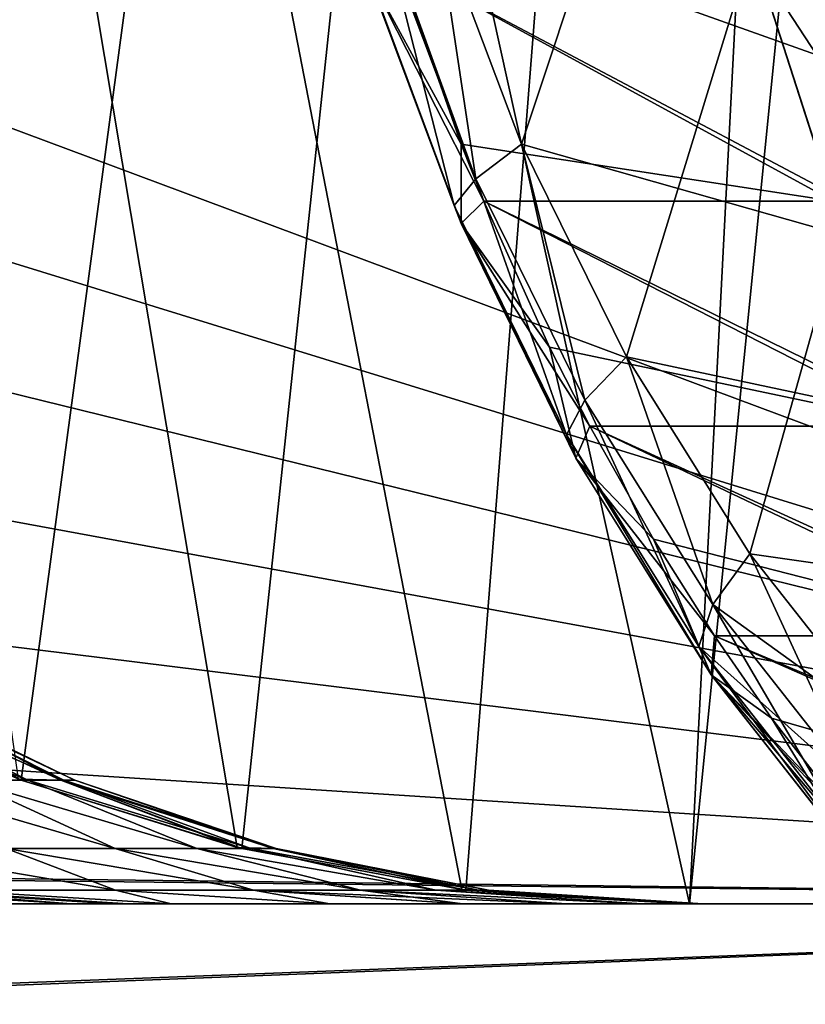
# Model space of a CAD drawing. Header units: millimetres. Extents: x -39 to 39, y -2 to 145.
# Tile 22 of 256: x -31.36 to -29.41, y -0.75 to 1.69. Entities that reach past the tile are written whole.
import ezdxf

# ---------------------------------------------------------------- set-up
doc = ezdxf.new("R2010")
doc.units = ezdxf.units.MM
doc.header["$LTSCALE"] = 65.185185
for name, color, linetype in [('231', 7, 'CONTINUOUS'), ('294', 7, 'CONTINUOUS'), ('321', 7, 'CONTINUOUS'), ('388', 7, 'CONTINUOUS'), ('437', 7, 'CONTINUOUS'), ('438', 7, 'CONTINUOUS'), ('439', 7, 'CONTINUOUS'), ('735', 7, 'CONTINUOUS'), ('737', 7, 'CONTINUOUS'), ('741', 7, 'CONTINUOUS'), ('768', 7, 'CONTINUOUS'), ('770', 7, 'CONTINUOUS'), ('775', 7, 'CONTINUOUS'), ('824', 7, 'CONTINUOUS'), ('839', 7, 'CONTINUOUS')]:
    doc.layers.add(name, color=color, linetype=linetype)

msp = doc.modelspace()

# ---------------------------------------------------------------- linework, layer by layer
at = {"layer": '231', "linetype": 'Continuous'}
for points in [[(-29.5376, 1.8356, 23.741), (-30.4224, 1.8264, 22.5902), (-29.3526, 1.2582, 23.5577), (-29.5376, 1.8356, 23.741)], [(-29.3451, 1.2377, -23.55), (-30.2098, 1.2378, -22.4301), (-30.4224, 1.8264, -22.5902), (-29.3451, 1.2377, -23.55)], [(-29.535, 1.8262, -23.7385), (-29.3451, 1.2377, -23.55), (-30.4224, 1.8264, -22.5902), (-29.535, 1.8262, -23.7385)], [(-30.2098, 1.2378, -22.4301), (-30.2662, 1.3784, -22.4726), (-30.4224, 1.8264, -22.5902), (-30.2098, 1.2378, -22.4301)], [(-30.4224, 1.8264, 22.5902), (-30.2662, 1.3784, 22.4726), (-29.3451, 1.2377, 23.55), (-30.4224, 1.8264, 22.5902)], [(-29.3526, 1.2582, 23.5577), (-30.4224, 1.8264, 22.5902), (-29.3451, 1.2377, 23.55), (-29.3526, 1.2582, 23.5577)], [(-29.3526, 1.2582, -23.5577), (-29.3451, 1.2377, -23.55), (-29.535, 1.8262, -23.7385), (-29.3526, 1.2582, -23.5577)], [(-29.3451, 1.2377, 23.55), (-30.2662, 1.3784, 22.4726), (-30.2098, 1.2378, 22.4301), (-29.3451, 1.2377, 23.55)], [(-29.1189, 0.6811, -23.3081), (-30.0474, 0.8769, -22.3079), (-30.2098, 1.2378, -22.4301), (-29.1189, 0.6811, -23.3081)], [(-29.3451, 1.2377, -23.55), (-29.1189, 0.6811, -23.3081), (-30.2098, 1.2378, -22.4301), (-29.3451, 1.2377, -23.55)], [(-29.3451, 1.2377, 23.55), (-30.2098, 1.2378, 22.4301), (-29.1309, 0.7077, 23.3212), (-29.3451, 1.2377, 23.55)], [(-30.2098, 1.2378, 22.4301), (-30.0474, 0.8769, 22.3079), (-29.1189, 0.6811, 23.3081), (-30.2098, 1.2378, 22.4301)], [(-29.1309, 0.7077, 23.3212), (-30.2098, 1.2378, 22.4301), (-29.1189, 0.6811, 23.3081), (-29.1309, 0.7077, 23.3212)], [(-29.1189, 0.6811, -23.3081), (-29.9479, 0.6812, -22.233), (-30.0474, 0.8769, -22.3079), (-29.1189, 0.6811, -23.3081)], [(-29.1189, 0.6811, 23.3081), (-30.0474, 0.8769, 22.3079), (-29.9479, 0.6812, 22.233), (-29.1189, 0.6811, 23.3081)], [(-28.8567, 0.163, -23.0183), (-29.7906, 0.4022, -22.1146), (-29.9479, 0.6812, -22.233), (-28.8567, 0.163, -23.0183)], [(-29.1189, 0.6811, -23.3081), (-28.8567, 0.163, -23.0183), (-29.9479, 0.6812, -22.233), (-29.1189, 0.6811, -23.3081)], [(-29.1189, 0.6811, 23.3081), (-29.9479, 0.6812, 22.233), (-28.8723, 0.1909, 23.0358), (-29.1189, 0.6811, 23.3081)], [(-29.9479, 0.6812, 22.233), (-29.7906, 0.4022, 22.1146), (-28.8567, 0.163, 23.0183), (-29.9479, 0.6812, 22.233)], [(-28.8723, 0.1909, 23.0358), (-29.9479, 0.6812, 22.233), (-28.8567, 0.163, 23.0183), (-28.8723, 0.1909, 23.0358)], [(-28.8567, 0.163, -23.0183), (-29.6396, 0.163, -22.001), (-29.7906, 0.4022, -22.1146), (-28.8567, 0.163, -23.0183)], [(-28.8567, 0.163, 23.0183), (-29.7906, 0.4022, 22.1146), (-29.6396, 0.163, 22.001), (-28.8567, 0.163, 23.0183)], [(-28.56, -0.3107, -22.6857), (-29.498, -0.0406, -21.8944), (-29.6396, 0.163, -22.001), (-28.56, -0.3107, -22.6857)], [(-28.8567, 0.163, -23.0183), (-28.56, -0.3107, -22.6857), (-29.6396, 0.163, -22.001), (-28.8567, 0.163, -23.0183)], [(-28.8567, 0.163, 23.0183), (-29.6396, 0.163, 22.001), (-28.5783, -0.2842, 22.7063), (-28.8567, 0.163, 23.0183)], [(-29.6396, 0.163, 22.001), (-29.498, -0.0406, 21.8944), (-28.56, -0.3107, 22.6857), (-29.6396, 0.163, 22.001)], [(-28.5783, -0.2842, 22.7063), (-29.6396, 0.163, 22.001), (-28.56, -0.3107, 22.6857), (-28.5783, -0.2842, 22.7063)], [(-28.56, -0.3107, -22.6857), (-29.2887, -0.3106, -21.7368), (-29.498, -0.0406, -21.8944), (-28.56, -0.3107, -22.6857)], [(-28.56, -0.3107, 22.6857), (-29.498, -0.0406, 21.8944), (-29.2887, -0.3106, 21.7368), (-28.56, -0.3107, 22.6857)]]:
    msp.add_3dface(points, dxfattribs=at)
at = {"layer": '294', "linetype": 'Continuous'}
msp.add_3dface([(-29.5376, 1.8356, 23.741), (-29.3526, 1.2582, 23.5577), (-29.3425, 1.8123, 23.9278), (-29.5376, 1.8356, 23.741)], dxfattribs=at)
at = {"layer": '321', "linetype": 'Continuous'}
for points in [[(-29.3526, 1.2582, -23.5577), (-29.535, 1.8262, -23.7385), (-29.1643, 1.2599, -23.7502), (-29.3526, 1.2582, -23.5577)], [(-29.1643, 1.2599, -23.7502), (-29.535, 1.8262, -23.7385), (-29.3425, 1.8123, -23.9278), (-29.1643, 1.2599, -23.7502)]]:
    msp.add_3dface(points, dxfattribs=at)
at = {"layer": '388', "linetype": 'Continuous'}
for points in [[(-31.438, -0.5, 4.9229), (-30.9832, -0.5, 5.6748), (-31.4043, -0.5, 2.5702), (-31.438, -0.5, 4.9229)], [(-31.2307, -0.5, -1.7272), (-31.125, -0.5, -0.8651), (-31.4378, -0.5, -4.9233), (-31.2307, -0.5, -1.7272)], [(-31.4378, -0.5, -4.9233), (-31.125, -0.5, -0.8651), (-30.9828, -0.5, -5.6755), (-31.4378, -0.5, -4.9233)], [(-31.4043, -0.5, -2.5702), (-31.2307, -0.5, -1.7272), (-31.4378, -0.5, -4.9233), (-31.4043, -0.5, -2.5702)], [(-31.4043, -0.5, 2.5702), (-30.9832, -0.5, 5.6748), (-31.2307, -0.5, 1.7272), (-31.4043, -0.5, 2.5702)], [(-31.2307, -0.5, 1.7272), (-30.9832, -0.5, 5.6748), (-31.125, -0.5, 0.8651), (-31.2307, -0.5, 1.7272)], [(-31.125, -0.5, 0.8651), (-30.9832, -0.5, 5.6748), (-31.0892, -0.5, 0), (-31.125, -0.5, 0.8651)], [(-31.125, -0.5, -0.8651), (-31.0892, -0.5, 0), (-30.9828, -0.5, -5.6755), (-31.125, -0.5, -0.8651)], [(-31.0892, -0.5, 0), (-30.9832, -0.5, 5.6748), (-30.9828, -0.5, -5.6755), (-31.0892, -0.5, 0)], [(-30.9832, -0.5, 5.6748), (-30.5909, -0.5, 6.4656), (-30.9828, -0.5, -5.6755), (-30.9832, -0.5, 5.6748)], [(-30.9828, -0.5, -5.6755), (-30.5909, -0.5, 6.4656), (-30.5905, -0.5, -6.4665), (-30.9828, -0.5, -5.6755)], [(-30.5909, -0.5, 6.4656), (-30.2625, -0.5, 7.2921), (-30.5905, -0.5, -6.4665), (-30.5909, -0.5, 6.4656)], [(-30.5905, -0.5, -6.4665), (-30.2625, -0.5, 7.2921), (-30.2622, -0.5, -7.293), (-30.5905, -0.5, -6.4665)], [(-30.2625, -0.5, 7.2921), (-30.0057, -0.5, 8.1395), (-30.2622, -0.5, -7.293), (-30.2625, -0.5, 7.2921)], [(-30.2622, -0.5, -7.293), (-30.0057, -0.5, 8.1395), (-30.0055, -0.5, -8.1403), (-30.2622, -0.5, -7.293)], [(-30.0057, -0.5, 8.1395), (-29.8196, -0.5, 9.0103), (-30.0055, -0.5, -8.1403), (-30.0057, -0.5, 8.1395)], [(-30.0055, -0.5, -8.1403), (-29.8196, -0.5, 9.0103), (-29.8194, -0.5, -9.0112), (-30.0055, -0.5, -8.1403)], [(-29.8196, -0.5, 9.0103), (-29.7065, -0.5, 9.8862), (-29.8194, -0.5, -9.0112), (-29.8196, -0.5, 9.0103)], [(-29.8194, -0.5, -9.0112), (-29.7065, -0.5, 9.8862), (-29.7065, -0.5, -9.8869), (-29.8194, -0.5, -9.0112)], [(-29.7065, -0.5, 9.8862), (-29.6672, -0.5, 10.7633), (-29.7065, -0.5, -9.8869), (-29.7065, -0.5, 9.8862)], [(-29.7065, -0.5, -9.8869), (-29.6672, -0.5, 10.7633), (-29.6672, -0.5, -10.7637), (-29.7065, -0.5, -9.8869)], [(-29.6672, -0.5, -10.7637), (-21.379, -0.5, 1.6123), (-29.7011, -0.5, -11.6449), (-29.6672, -0.5, -10.7637)], [(-29.7011, -0.5, -11.6449), (-21.379, -0.5, 1.6123), (-21.379, -0.5, -1.6125), (-29.7011, -0.5, -11.6449)], [(-29.7011, -0.5, 11.6449), (-19.0617, -0.5, 7.1287), (-29.6672, -0.5, 10.7633), (-29.7011, -0.5, 11.6449)], [(-19.0617, -0.5, -7.1287), (-29.7011, -0.5, -11.6449), (-21.3359, -0.5, -1.771), (-19.0617, -0.5, -7.1287)], [(-21.3359, -0.5, -1.771), (-29.7011, -0.5, -11.6449), (-21.379, -0.5, -1.6125), (-21.3359, -0.5, -1.771)], [(-21.3359, -0.5, 1.771), (-21.379, -0.5, 1.6123), (-29.6672, -0.5, -10.7637), (-21.3359, -0.5, 1.771)], [(-19.0617, -0.5, 7.1287), (-21.3359, -0.5, 1.771), (-29.6672, -0.5, -10.7637), (-19.0617, -0.5, 7.1287)], [(-29.6672, -0.5, 10.7633), (-19.0617, -0.5, 7.1287), (-29.6672, -0.5, -10.7637), (-29.6672, -0.5, 10.7633)]]:
    msp.add_3dface(points, dxfattribs=at)
at = {"layer": '437', "linetype": 'Continuous'}
for points in [[(-31.3379, -0.1943, 9.3461), (-31.4894, -0.1943, 8.6073), (-31.9326, 0.0382, 8.8042), (-31.3379, -0.1943, 9.3461)], [(-31.7892, 0.0382, 9.551), (-31.3379, -0.1943, 9.3461), (-31.9326, 0.0382, 8.8042), (-31.7892, 0.0382, 9.551)], [(-31.8762, 0.0345, 12.5732), (-31.3541, -0.1943, 12.3494), (-31.7596, 0.0382, 11.8262), (-31.8762, 0.0345, 12.5732)], [(-31.2482, -0.1943, 10.0948), (-31.3379, -0.1943, 9.3461), (-31.7892, 0.0382, 9.551), (-31.2482, -0.1943, 10.0948)], [(-31.7122, 0.0382, 10.3075), (-31.2482, -0.1943, 10.0948), (-31.7892, 0.0382, 9.551), (-31.7122, 0.0382, 10.3075)], [(-31.3541, -0.1943, 12.3494), (-31.2563, -0.1943, 11.6017), (-31.7596, 0.0382, 11.8262), (-31.3541, -0.1943, 12.3494)], [(-31.7596, 0.0382, 11.8262), (-31.2563, -0.1943, 11.6017), (-31.7023, 0.0382, 11.0679), (-31.7596, 0.0382, 11.8262)], [(-31.221, -0.1943, 10.8485), (-31.2482, -0.1943, 10.0948), (-31.7122, 0.0382, 10.3075), (-31.221, -0.1943, 10.8485)], [(-31.7023, 0.0382, 11.0679), (-31.221, -0.1943, 10.8485), (-31.7122, 0.0382, 10.3075), (-31.7023, 0.0382, 11.0679)], [(-31.2563, -0.1943, 11.6017), (-31.221, -0.1943, 10.8485), (-31.7023, 0.0382, 11.0679), (-31.2563, -0.1943, 11.6017)], [(-31.1216, -0.3632, 8.0457), (-31.3915, -0.3632, 7.2686), (-31.7016, -0.1943, 7.8837), (-31.1216, -0.3632, 8.0457)], [(-31.4894, -0.1943, 8.6073), (-31.1216, -0.3632, 8.0457), (-31.7016, -0.1943, 7.8837), (-31.4894, -0.1943, 8.6073)], [(-30.9193, -0.3632, 8.843), (-31.1216, -0.3632, 8.0457), (-31.4894, -0.1943, 8.6073), (-30.9193, -0.3632, 8.843)], [(-31.3379, -0.1943, 9.3461), (-30.9193, -0.3632, 8.843), (-31.4894, -0.1943, 8.6073), (-31.3379, -0.1943, 9.3461)], [(-31.3541, -0.1943, 12.3494), (-30.8085, -0.3632, 12.1163), (-31.2563, -0.1943, 11.6017), (-31.3541, -0.1943, 12.3494)], [(-30.7862, -0.3632, 9.6548), (-30.9193, -0.3632, 8.843), (-31.3379, -0.1943, 9.3461), (-30.7862, -0.3632, 9.6548)], [(-31.2482, -0.1943, 10.0948), (-30.7862, -0.3632, 9.6548), (-31.3379, -0.1943, 9.3461), (-31.2482, -0.1943, 10.0948)], [(-30.8085, -0.3632, 12.1163), (-30.7305, -0.3632, 11.2975), (-31.2563, -0.1943, 11.6017), (-30.8085, -0.3632, 12.1163)], [(-31.2563, -0.1943, 11.6017), (-30.7305, -0.3632, 11.2975), (-31.221, -0.1943, 10.8485), (-31.2563, -0.1943, 11.6017)], [(-30.7231, -0.3632, 10.475), (-30.7862, -0.3632, 9.6548), (-31.2482, -0.1943, 10.0948), (-30.7231, -0.3632, 10.475)], [(-31.221, -0.1943, 10.8485), (-30.7231, -0.3632, 10.475), (-31.2482, -0.1943, 10.0948), (-31.221, -0.1943, 10.8485)], [(-30.7305, -0.3632, 11.2975), (-30.7231, -0.3632, 10.475), (-31.221, -0.1943, 10.8485), (-30.7305, -0.3632, 11.2975)], [(-31.1207, -0.4657, 6.5775), (-31.5357, -0.4657, 5.772), (-31.727, -0.3632, 6.5175), (-31.1207, -0.4657, 6.5775)], [(-31.3915, -0.3632, 7.2686), (-31.1207, -0.4657, 6.5775), (-31.727, -0.3632, 6.5175), (-31.3915, -0.3632, 7.2686)], [(-30.7795, -0.4657, 7.4169), (-31.1207, -0.4657, 6.5775), (-31.3915, -0.3632, 7.2686), (-30.7795, -0.4657, 7.4169)], [(-31.1216, -0.3632, 8.0457), (-30.7795, -0.4657, 7.4169), (-31.3915, -0.3632, 7.2686), (-31.1216, -0.3632, 8.0457)], [(-30.5148, -0.4657, 8.2835), (-30.7795, -0.4657, 7.4169), (-31.1216, -0.3632, 8.0457), (-30.5148, -0.4657, 8.2835)], [(-30.9193, -0.3632, 8.843), (-30.5148, -0.4657, 8.2835), (-31.1216, -0.3632, 8.0457), (-30.9193, -0.3632, 8.843)], [(-30.3288, -0.4657, 9.1703), (-30.5148, -0.4657, 8.2835), (-30.9193, -0.3632, 8.843), (-30.3288, -0.4657, 9.1703)], [(-30.7862, -0.3632, 9.6548), (-30.3288, -0.4657, 9.1703), (-30.9193, -0.3632, 8.843), (-30.7862, -0.3632, 9.6548)], [(-30.8085, -0.3632, 12.1163), (-30.2546, -0.4657, 11.8802), (-30.7305, -0.3632, 11.2975), (-30.8085, -0.3632, 12.1163)], [(-30.223, -0.4657, 10.0702), (-30.3288, -0.4657, 9.1703), (-30.7862, -0.3632, 9.6548), (-30.223, -0.4657, 10.0702)], [(-30.7231, -0.3632, 10.475), (-30.223, -0.4657, 10.0702), (-30.7862, -0.3632, 9.6548), (-30.7231, -0.3632, 10.475)], [(-30.2546, -0.4657, 11.8802), (-30.1982, -0.4657, 10.976), (-30.7305, -0.3632, 11.2975), (-30.2546, -0.4657, 11.8802)], [(-30.7305, -0.3632, 11.2975), (-30.1982, -0.4657, 10.976), (-30.7231, -0.3632, 10.475), (-30.7305, -0.3632, 11.2975)], [(-30.1982, -0.4657, 10.976), (-30.223, -0.4657, 10.0702), (-30.7231, -0.3632, 10.475), (-30.1982, -0.4657, 10.976)], [(-30.9832, -0.5, 5.6748), (-31.438, -0.5, 4.9229), (-31.5357, -0.4657, 5.772), (-30.9832, -0.5, 5.6748)], [(-31.1207, -0.4657, 6.5775), (-30.9832, -0.5, 5.6748), (-31.5357, -0.4657, 5.772), (-31.1207, -0.4657, 6.5775)], [(-30.5909, -0.5, 6.4656), (-30.9832, -0.5, 5.6748), (-31.1207, -0.4657, 6.5775), (-30.5909, -0.5, 6.4656)], [(-30.7795, -0.4657, 7.4169), (-30.5909, -0.5, 6.4656), (-31.1207, -0.4657, 6.5775), (-30.7795, -0.4657, 7.4169)], [(-30.2625, -0.5, 7.2921), (-30.5909, -0.5, 6.4656), (-30.7795, -0.4657, 7.4169), (-30.2625, -0.5, 7.2921)], [(-30.5148, -0.4657, 8.2835), (-30.2625, -0.5, 7.2921), (-30.7795, -0.4657, 7.4169), (-30.5148, -0.4657, 8.2835)], [(-29.8196, -0.5, 9.0103), (-30.0057, -0.5, 8.1395), (-30.5148, -0.4657, 8.2835), (-29.8196, -0.5, 9.0103)], [(-30.3288, -0.4657, 9.1703), (-29.8196, -0.5, 9.0103), (-30.5148, -0.4657, 8.2835), (-30.3288, -0.4657, 9.1703)], [(-30.0057, -0.5, 8.1395), (-30.2625, -0.5, 7.2921), (-30.5148, -0.4657, 8.2835), (-30.0057, -0.5, 8.1395)], [(-29.7065, -0.5, 9.8862), (-29.8196, -0.5, 9.0103), (-30.3288, -0.4657, 9.1703), (-29.7065, -0.5, 9.8862)], [(-30.223, -0.4657, 10.0702), (-29.7065, -0.5, 9.8862), (-30.3288, -0.4657, 9.1703), (-30.223, -0.4657, 10.0702)], [(-30.2546, -0.4657, 11.8802), (-29.7011, -0.5, 11.6449), (-30.1982, -0.4657, 10.976), (-30.2546, -0.4657, 11.8802)], [(-29.6672, -0.5, 10.7633), (-29.7065, -0.5, 9.8862), (-30.223, -0.4657, 10.0702), (-29.6672, -0.5, 10.7633)], [(-30.1982, -0.4657, 10.976), (-29.6672, -0.5, 10.7633), (-30.223, -0.4657, 10.0702), (-30.1982, -0.4657, 10.976)], [(-29.7011, -0.5, 11.6449), (-29.6672, -0.5, 10.7633), (-30.1982, -0.4657, 10.976), (-29.7011, -0.5, 11.6449)]]:
    msp.add_3dface(points, dxfattribs=at)
at = {"layer": '438', "linetype": 'Continuous'}
for points in [[(-31.4043, -0.5, 2.5702), (-31.2307, -0.5, 1.7272), (-31.7733, -0.4657, 1.7624), (-31.4043, -0.5, 2.5702)], [(-31.2307, -0.5, 1.7272), (-31.6572, -0.4657, 0.8846), (-31.7733, -0.4657, 1.7624), (-31.2307, -0.5, 1.7272)], [(-31.2307, -0.5, -1.7272), (-31.4043, -0.5, -2.5702), (-31.7733, -0.4657, -1.7624), (-31.2307, -0.5, -1.7272)], [(-31.2307, -0.5, -1.7272), (-31.7733, -0.4657, -1.7624), (-31.6572, -0.4657, -0.8846), (-31.2307, -0.5, -1.7272)], [(-31.2307, -0.5, 1.7272), (-31.125, -0.5, 0.8651), (-31.6572, -0.4657, 0.8846), (-31.2307, -0.5, 1.7272)], [(-31.125, -0.5, 0.8651), (-31.0892, -0.5, 0), (-31.6572, -0.4657, 0.8846), (-31.125, -0.5, 0.8651)], [(-31.0892, -0.5, 0), (-31.6185, -0.4657, 0), (-31.6572, -0.4657, 0.8846), (-31.0892, -0.5, 0)], [(-31.125, -0.5, -0.8651), (-31.2307, -0.5, -1.7272), (-31.6572, -0.4657, -0.8846), (-31.125, -0.5, -0.8651)], [(-31.125, -0.5, -0.8651), (-31.6572, -0.4657, -0.8846), (-31.6185, -0.4657, 0), (-31.125, -0.5, -0.8651)], [(-31.0892, -0.5, 0), (-31.125, -0.5, -0.8651), (-31.6185, -0.4657, 0), (-31.0892, -0.5, 0)]]:
    msp.add_3dface(points, dxfattribs=at)
at = {"layer": '439', "linetype": 'Continuous'}
for points in [[(-31.7892, 0.0382, -9.5509), (-31.9326, 0.0382, -8.8041), (-31.3379, -0.1943, -9.3462), (-31.7892, 0.0382, -9.5509)], [(-31.3379, -0.1943, -9.3462), (-31.9326, 0.0382, -8.8041), (-31.4893, -0.1943, -8.6074), (-31.3379, -0.1943, -9.3462)], [(-31.7122, 0.0382, -10.3074), (-31.7892, 0.0382, -9.5509), (-31.2482, -0.1943, -10.0949), (-31.7122, 0.0382, -10.3074)], [(-31.2482, -0.1943, -10.0949), (-31.7892, 0.0382, -9.5509), (-31.3379, -0.1943, -9.3462), (-31.2482, -0.1943, -10.0949)], [(-31.7595, 0.0382, -11.8261), (-31.7023, 0.0382, -11.0678), (-31.2564, -0.1943, -11.6019), (-31.7595, 0.0382, -11.8261)], [(-31.3615, -0.1915, -12.3526), (-31.7595, 0.0382, -11.8261), (-31.2564, -0.1943, -11.6019), (-31.3615, -0.1915, -12.3526)], [(-31.7023, 0.0382, -11.0678), (-31.7122, 0.0382, -10.3074), (-31.221, -0.1943, -10.8486), (-31.7023, 0.0382, -11.0678)], [(-31.221, -0.1943, -10.8486), (-31.7122, 0.0382, -10.3074), (-31.2482, -0.1943, -10.0949), (-31.221, -0.1943, -10.8486)], [(-31.2564, -0.1943, -11.6019), (-31.7023, 0.0382, -11.0678), (-31.221, -0.1943, -10.8486), (-31.2564, -0.1943, -11.6019)], [(-31.4893, -0.1943, -8.6074), (-31.7016, -0.1943, -7.8838), (-31.1216, -0.3632, -8.0457), (-31.4893, -0.1943, -8.6074)], [(-31.1216, -0.3632, -8.0457), (-31.7016, -0.1943, -7.8838), (-31.3915, -0.3632, -7.2686), (-31.1216, -0.3632, -8.0457)], [(-31.3379, -0.1943, -9.3462), (-31.4893, -0.1943, -8.6074), (-30.9193, -0.3632, -8.8431), (-31.3379, -0.1943, -9.3462)], [(-30.9193, -0.3632, -8.8431), (-31.4893, -0.1943, -8.6074), (-31.1216, -0.3632, -8.0457), (-30.9193, -0.3632, -8.8431)], [(-31.3615, -0.1915, -12.3526), (-31.2564, -0.1943, -11.6019), (-30.8199, -0.3604, -12.1211), (-31.3615, -0.1915, -12.3526)], [(-31.2482, -0.1943, -10.0949), (-31.3379, -0.1943, -9.3462), (-30.7862, -0.3632, -9.6548), (-31.2482, -0.1943, -10.0949)], [(-30.7862, -0.3632, -9.6548), (-31.3379, -0.1943, -9.3462), (-30.9193, -0.3632, -8.8431), (-30.7862, -0.3632, -9.6548)], [(-31.2564, -0.1943, -11.6019), (-31.221, -0.1943, -10.8486), (-30.7305, -0.3632, -11.2976), (-31.2564, -0.1943, -11.6019)], [(-30.8199, -0.3604, -12.1211), (-31.2564, -0.1943, -11.6019), (-30.7305, -0.3632, -11.2976), (-30.8199, -0.3604, -12.1211)], [(-31.221, -0.1943, -10.8486), (-31.2482, -0.1943, -10.0949), (-30.7231, -0.3632, -10.475), (-31.221, -0.1943, -10.8486)], [(-30.7231, -0.3632, -10.475), (-31.2482, -0.1943, -10.0949), (-30.7862, -0.3632, -9.6548), (-30.7231, -0.3632, -10.475)], [(-30.7305, -0.3632, -11.2976), (-31.221, -0.1943, -10.8486), (-30.7231, -0.3632, -10.475), (-30.7305, -0.3632, -11.2976)], [(-31.3915, -0.3632, -7.2686), (-31.727, -0.3632, -6.5175), (-31.1207, -0.4657, -6.5775), (-31.3915, -0.3632, -7.2686)], [(-31.1207, -0.4657, -6.5775), (-31.727, -0.3632, -6.5175), (-31.5357, -0.4657, -5.772), (-31.1207, -0.4657, -6.5775)], [(-31.1216, -0.3632, -8.0457), (-31.3915, -0.3632, -7.2686), (-30.7795, -0.4657, -7.4169), (-31.1216, -0.3632, -8.0457)], [(-30.7795, -0.4657, -7.4169), (-31.3915, -0.3632, -7.2686), (-31.1207, -0.4657, -6.5775), (-30.7795, -0.4657, -7.4169)], [(-30.9193, -0.3632, -8.8431), (-31.1216, -0.3632, -8.0457), (-30.5148, -0.4657, -8.2835), (-30.9193, -0.3632, -8.8431)], [(-30.5148, -0.4657, -8.2835), (-31.1216, -0.3632, -8.0457), (-30.7795, -0.4657, -7.4169), (-30.5148, -0.4657, -8.2835)], [(-30.7862, -0.3632, -9.6548), (-30.9193, -0.3632, -8.8431), (-30.3288, -0.4657, -9.1704), (-30.7862, -0.3632, -9.6548)], [(-30.3288, -0.4657, -9.1704), (-30.9193, -0.3632, -8.8431), (-30.5148, -0.4657, -8.2835), (-30.3288, -0.4657, -9.1704)], [(-30.8199, -0.3604, -12.1211), (-30.7305, -0.3632, -11.2976), (-30.2641, -0.4645, -11.8842), (-30.8199, -0.3604, -12.1211)], [(-30.7231, -0.3632, -10.475), (-30.7862, -0.3632, -9.6548), (-30.223, -0.4657, -10.0703), (-30.7231, -0.3632, -10.475)], [(-30.223, -0.4657, -10.0703), (-30.7862, -0.3632, -9.6548), (-30.3288, -0.4657, -9.1704), (-30.223, -0.4657, -10.0703)], [(-30.7305, -0.3632, -11.2976), (-30.7231, -0.3632, -10.475), (-30.1982, -0.4657, -10.9761), (-30.7305, -0.3632, -11.2976)], [(-30.2641, -0.4645, -11.8842), (-30.7305, -0.3632, -11.2976), (-30.1982, -0.4657, -10.9761), (-30.2641, -0.4645, -11.8842)], [(-30.1982, -0.4657, -10.9761), (-30.7231, -0.3632, -10.475), (-30.223, -0.4657, -10.0703), (-30.1982, -0.4657, -10.9761)], [(-31.4378, -0.5, -4.9233), (-30.9828, -0.5, -5.6755), (-31.5357, -0.4657, -5.772), (-31.4378, -0.5, -4.9233)], [(-30.9828, -0.5, -5.6755), (-31.1207, -0.4657, -6.5775), (-31.5357, -0.4657, -5.772), (-30.9828, -0.5, -5.6755)], [(-30.9828, -0.5, -5.6755), (-30.5905, -0.5, -6.4665), (-31.1207, -0.4657, -6.5775), (-30.9828, -0.5, -5.6755)], [(-30.5905, -0.5, -6.4665), (-30.7795, -0.4657, -7.4169), (-31.1207, -0.4657, -6.5775), (-30.5905, -0.5, -6.4665)], [(-30.5905, -0.5, -6.4665), (-30.2622, -0.5, -7.293), (-30.7795, -0.4657, -7.4169), (-30.5905, -0.5, -6.4665)], [(-30.2622, -0.5, -7.293), (-30.0055, -0.5, -8.1403), (-30.7795, -0.4657, -7.4169), (-30.2622, -0.5, -7.293)], [(-30.0055, -0.5, -8.1403), (-30.5148, -0.4657, -8.2835), (-30.7795, -0.4657, -7.4169), (-30.0055, -0.5, -8.1403)], [(-30.0055, -0.5, -8.1403), (-29.8194, -0.5, -9.0112), (-30.5148, -0.4657, -8.2835), (-30.0055, -0.5, -8.1403)], [(-29.8194, -0.5, -9.0112), (-30.3288, -0.4657, -9.1704), (-30.5148, -0.4657, -8.2835), (-29.8194, -0.5, -9.0112)], [(-29.8194, -0.5, -9.0112), (-29.7065, -0.5, -9.8869), (-30.3288, -0.4657, -9.1704), (-29.8194, -0.5, -9.0112)], [(-29.7065, -0.5, -9.8869), (-30.223, -0.4657, -10.0703), (-30.3288, -0.4657, -9.1704), (-29.7065, -0.5, -9.8869)], [(-29.7011, -0.5, -11.6449), (-30.2641, -0.4645, -11.8842), (-30.1982, -0.4657, -10.9761), (-29.7011, -0.5, -11.6449)], [(-29.7065, -0.5, -9.8869), (-29.6672, -0.5, -10.7637), (-30.223, -0.4657, -10.0703), (-29.7065, -0.5, -9.8869)], [(-29.6672, -0.5, -10.7637), (-30.1982, -0.4657, -10.9761), (-30.223, -0.4657, -10.0703), (-29.6672, -0.5, -10.7637)], [(-29.6672, -0.5, -10.7637), (-29.7011, -0.5, -11.6449), (-30.1982, -0.4657, -10.9761), (-29.6672, -0.5, -10.7637)]]:
    msp.add_3dface(points, dxfattribs=at)
at = {"layer": '735', "linetype": 'Continuous'}
for points in [[(-30.1163, 1.3784, -21.7376), (-24.7502, 17.5, -17.6939), (-30.3259, 1.934, -21.8955), (-30.1163, 1.3784, -21.7376)], [(-29.8572, 0.8528, -21.5423), (-24.7502, 17.5, -17.6939), (-30.1163, 1.3784, -21.7376), (-29.8572, 0.8528, -21.5423)], [(-29.5519, 0.3659, -21.3123), (-24.7502, 17.5, -17.6939), (-29.8572, 0.8528, -21.5423), (-29.5519, 0.3659, -21.3123)], [(-29.2038, -0.0763, -21.05), (-24.7502, 17.5, -17.6939), (-29.5519, 0.3659, -21.3123), (-29.2038, -0.0763, -21.05)]]:
    msp.add_3dface(points, dxfattribs=at)
at = {"layer": '737', "linetype": 'Continuous'}
for points in [[(-27.6985, 17.5, -12.5873), (-26.238, -0.5, -11.9674), (-34.5475, 17.5, -15.4946), (-27.6985, 17.5, -12.5873)], [(-34.5475, 17.5, -15.4946), (-26.238, -0.5, -11.9674), (-34.3067, 2.5112, -15.3924), (-34.5475, 17.5, -15.4946)], [(-34.3067, 2.5112, -15.3924), (-26.238, -0.5, -11.9674), (-34.125, 1.934, -15.3153), (-34.3067, 2.5112, -15.3924)], [(-34.125, 1.934, -15.3153), (-26.238, -0.5, -11.9674), (-33.8835, 1.3784, -15.2127), (-34.125, 1.934, -15.3153)], [(-33.8835, 1.3784, -15.2127), (-26.238, -0.5, -11.9674), (-33.5848, 0.8528, -15.0859), (-33.8835, 1.3784, -15.2127)], [(-33.5848, 0.8528, -15.0859), (-26.238, -0.5, -11.9674), (-33.233, 0.3659, -14.9366), (-33.5848, 0.8528, -15.0859)], [(-33.233, 0.3659, -14.9366), (-26.238, -0.5, -11.9674), (-32.8317, -0.0763, -14.7663), (-33.233, 0.3659, -14.9366)], [(-32.8317, -0.0763, -14.7663), (-26.238, -0.5, -11.9674), (-32.434, -0.4245, -14.5975), (-32.8317, -0.0763, -14.7663)], [(-32.434, -0.4245, -14.5975), (-26.238, -0.5, -11.9674), (-32.0058, -0.7202, -14.4157), (-32.434, -0.4245, -14.5975)], [(-26.238, -0.5, -11.9674), (-26.1569, -1.5, -11.933), (-32.0058, -0.7202, -14.4157), (-26.238, -0.5, -11.9674)], [(-32.0058, -0.7202, -14.4157), (-26.1569, -1.5, -11.933), (-31.5464, -0.9595, -14.2207), (-32.0058, -0.7202, -14.4157)]]:
    msp.add_3dface(points, dxfattribs=at)
at = {"layer": '741', "linetype": 'Continuous'}
for points in [[(-28.6424, 20, -11.3899), (-34.2364, 20, -13.7644), (-29.7011, -0.5, -11.6449), (-28.6424, 20, -11.3899)], [(-29.7011, -0.5, -11.6449), (-34.2364, 20, -13.7644), (-30.2641, -0.4645, -11.8842), (-29.7011, -0.5, -11.6449)], [(-34.2364, 20, -13.7644), (-31.3615, -0.1915, -12.3526), (-30.8199, -0.3604, -12.1211), (-34.2364, 20, -13.7644)], [(-34.2364, 20, -13.7644), (-30.8199, -0.3604, -12.1211), (-30.2641, -0.4645, -11.8842), (-34.2364, 20, -13.7644)], [(-28.6424, 20, -11.3899), (-29.7011, -0.5, -11.6449), (-28.2115, 14.3853, -11.1537), (-28.6424, 20, -11.3899)], [(-29.7011, -0.5, -11.6449), (-19.0617, -0.5, -7.1287), (-28.2115, 14.3853, -11.1537), (-29.7011, -0.5, -11.6449)]]:
    msp.add_3dface(points, dxfattribs=at)
at = {"layer": '768', "linetype": 'Continuous'}
for points in [[(-33.8835, 1.3784, 15.2127), (-27.6985, 17.5, 12.5873), (-34.125, 1.934, 15.3153), (-33.8835, 1.3784, 15.2127)], [(-33.5848, 0.8528, 15.0859), (-27.6985, 17.5, 12.5873), (-33.8835, 1.3784, 15.2127), (-33.5848, 0.8528, 15.0859)], [(-33.233, 0.3659, 14.9366), (-27.6985, 17.5, 12.5873), (-33.5848, 0.8528, 15.0859), (-33.233, 0.3659, 14.9366)], [(-32.8317, -0.0763, 14.7663), (-27.6985, 17.5, 12.5873), (-33.233, 0.3659, 14.9366), (-32.8317, -0.0763, 14.7663)], [(-32.4259, -0.4309, 14.594), (-27.6985, 17.5, 12.5873), (-32.8317, -0.0763, 14.7663), (-32.4259, -0.4309, 14.594)], [(-26.238, -0.5, 11.9674), (-27.6985, 17.5, 12.5873), (-32.4259, -0.4309, 14.594), (-26.238, -0.5, 11.9674)], [(-31.9975, -0.7253, 14.4122), (-26.238, -0.5, 11.9674), (-32.4259, -0.4309, 14.594), (-31.9975, -0.7253, 14.4122)], [(-31.5464, -0.9595, 14.2207), (-26.238, -0.5, 11.9674), (-31.9975, -0.7253, 14.4122), (-31.5464, -0.9595, 14.2207)], [(-30.954, -1.1899, 13.9692), (-26.238, -0.5, 11.9674), (-31.5464, -0.9595, 14.2207), (-30.954, -1.1899, 13.9692)], [(-30.4315, -1.3395, 13.7475), (-26.238, -0.5, 11.9674), (-30.954, -1.1899, 13.9692), (-30.4315, -1.3395, 13.7475)], [(-30.3406, -1.3604, 13.7089), (-26.238, -0.5, 11.9674), (-30.4315, -1.3395, 13.7475), (-30.3406, -1.3604, 13.7089)], [(-29.9468, -1.4345, 13.5417), (-26.238, -0.5, 11.9674), (-30.3406, -1.3604, 13.7089), (-29.9468, -1.4345, 13.5417)], [(-29.7176, -1.465, 13.4444), (-26.238, -0.5, 11.9674), (-29.9468, -1.4345, 13.5417), (-29.7176, -1.465, 13.4444)], [(-29.5043, -1.4848, 13.3539), (-26.238, -0.5, 11.9674), (-29.7176, -1.465, 13.4444), (-29.5043, -1.4848, 13.3539)], [(-29.0964, -1.5, 13.1807), (-26.238, -0.5, 11.9674), (-29.5043, -1.4848, 13.3539), (-29.0964, -1.5, 13.1807)]]:
    msp.add_3dface(points, dxfattribs=at)
at = {"layer": '770', "linetype": 'Continuous'}
for points in [[(-24.7502, 17.5, 17.6939), (-23.4831, -0.5, 16.7391), (-30.6925, 17.5, 22.1717), (-24.7502, 17.5, 17.6939)], [(-30.6925, 17.5, 22.1717), (-23.4831, -0.5, 16.7391), (-30.4835, 2.5112, 22.0143), (-30.6925, 17.5, 22.1717)], [(-30.4835, 2.5112, 22.0143), (-23.4831, -0.5, 16.7391), (-30.3259, 1.934, 21.8955), (-30.4835, 2.5112, 22.0143)], [(-30.3259, 1.934, 21.8955), (-23.4831, -0.5, 16.7391), (-30.1163, 1.3784, 21.7376), (-30.3259, 1.934, 21.8955)], [(-30.1163, 1.3784, 21.7376), (-23.4831, -0.5, 16.7391), (-29.8572, 0.8528, 21.5423), (-30.1163, 1.3784, 21.7376)], [(-29.8572, 0.8528, 21.5423), (-23.4831, -0.5, 16.7391), (-29.5519, 0.3659, 21.3123), (-29.8572, 0.8528, 21.5423)], [(-29.5519, 0.3659, 21.3123), (-23.4831, -0.5, 16.7391), (-29.2038, -0.0763, 21.05), (-29.5519, 0.3659, 21.3123)]]:
    msp.add_3dface(points, dxfattribs=at)
at = {"layer": '775', "linetype": 'Continuous'}
for points in [[(-28.6424, 20, 11.3899), (-33.5799, 1.6249, 13.3115), (-33.6671, 1.7855, 13.35), (-28.6424, 20, 11.3899)], [(-28.6424, 20, 11.3899), (-33.4305, 1.3806, 13.2458), (-33.5799, 1.6249, 13.3115), (-28.6424, 20, 11.3899)], [(-28.6424, 20, 11.3899), (-33.2753, 1.1589, 13.1778), (-33.4305, 1.3806, 13.2458), (-28.6424, 20, 11.3899)], [(-28.6424, 20, 11.3899), (-33.157, 1.0075, 13.1261), (-33.2753, 1.1589, 13.1778), (-28.6424, 20, 11.3899)], [(-28.6424, 20, 11.3899), (-32.9184, 0.7388, 13.0223), (-33.157, 1.0075, 13.1261), (-28.6424, 20, 11.3899)], [(-28.6424, 20, 11.3899), (-32.8464, 0.6658, 12.991), (-32.9184, 0.7388, 13.0223), (-28.6424, 20, 11.3899)], [(-28.6424, 20, 11.3899), (-32.3885, 0.3304, 12.7935), (-32.8464, 0.6658, 12.991), (-28.6424, 20, 11.3899)], [(-28.6424, 20, 11.3899), (-32.3742, 0.321, 12.7873), (-32.3885, 0.3304, 12.7935), (-28.6424, 20, 11.3899)], [(-28.6424, 20, 11.3899), (-31.8762, 0.0345, 12.5732), (-32.3742, 0.321, 12.7873), (-28.6424, 20, 11.3899)], [(-28.6424, 20, 11.3899), (-31.3541, -0.1943, 12.3494), (-31.8762, 0.0345, 12.5732), (-28.6424, 20, 11.3899)], [(-28.6424, 20, 11.3899), (-30.8085, -0.3632, 12.1163), (-31.3541, -0.1943, 12.3494), (-28.6424, 20, 11.3899)], [(-28.6424, 20, 11.3899), (-30.2546, -0.4657, 11.8802), (-30.8085, -0.3632, 12.1163), (-28.6424, 20, 11.3899)], [(-28.6424, 20, 11.3899), (-29.7011, -0.5, 11.6449), (-30.2546, -0.4657, 11.8802), (-28.6424, 20, 11.3899)], [(-29.7011, -0.5, 11.6449), (-28.6424, 20, 11.3899), (-28.2115, 14.3853, 11.1537), (-29.7011, -0.5, 11.6449)], [(-19.0617, -0.5, 7.1287), (-29.7011, -0.5, 11.6449), (-28.2115, 14.3853, 11.1537), (-19.0617, -0.5, 7.1287)]]:
    msp.add_3dface(points, dxfattribs=at)
at = {"layer": '824', "linetype": 'Continuous'}
for points in [[(-30.3259, 1.934, -21.8955), (-30.448, 1.8747, -22.0347), (-30.2297, 1.293, -21.8702), (-30.3259, 1.934, -21.8955)], [(-30.1163, 1.3784, -21.7376), (-30.3259, 1.934, -21.8955), (-30.2297, 1.293, -21.8702), (-30.1163, 1.3784, -21.7376)], [(-30.5082, 1.8295, -22.215), (-30.2834, 1.2267, -22.0456), (-30.448, 1.8747, -22.0347), (-30.5082, 1.8295, -22.215)], [(-30.448, 1.8747, -22.0347), (-30.2834, 1.2267, -22.0456), (-30.2297, 1.293, -21.8702), (-30.448, 1.8747, -22.0347)], [(-30.4948, 1.7993, -22.4072), (-30.2658, 1.1825, -22.2345), (-30.5082, 1.8295, -22.215), (-30.4948, 1.7993, -22.4072)], [(-30.5082, 1.8295, -22.215), (-30.2658, 1.1825, -22.2345), (-30.2834, 1.2267, -22.0456), (-30.5082, 1.8295, -22.215)], [(-30.4224, 1.8264, -22.5902), (-30.2662, 1.3784, -22.4726), (-30.4948, 1.7993, -22.4072), (-30.4224, 1.8264, -22.5902)], [(-30.2662, 1.3784, -22.4726), (-30.2098, 1.2378, -22.4301), (-30.4948, 1.7993, -22.4072), (-30.2662, 1.3784, -22.4726)], [(-30.4948, 1.7993, -22.4072), (-30.2098, 1.2378, -22.4301), (-30.2658, 1.1825, -22.2345), (-30.4948, 1.7993, -22.4072)], [(-30.1163, 1.3784, -21.7376), (-30.2297, 1.293, -21.8702), (-29.9604, 0.7459, -21.6673), (-30.1163, 1.3784, -21.7376)], [(-29.8572, 0.8528, -21.5423), (-30.1163, 1.3784, -21.7376), (-29.9604, 0.7459, -21.6673), (-29.8572, 0.8528, -21.5423)], [(-30.2834, 1.2267, -22.0456), (-30.0056, 0.6599, -21.8362), (-30.2297, 1.293, -21.8702), (-30.2834, 1.2267, -22.0456)], [(-30.2297, 1.293, -21.8702), (-30.0056, 0.6599, -21.8362), (-29.9604, 0.7459, -21.6673), (-30.2297, 1.293, -21.8702)], [(-30.2658, 1.1825, -22.2345), (-29.9821, 0.6024, -22.0208), (-30.2834, 1.2267, -22.0456), (-30.2658, 1.1825, -22.2345)], [(-30.2834, 1.2267, -22.0456), (-29.9821, 0.6024, -22.0208), (-30.0056, 0.6599, -21.8362), (-30.2834, 1.2267, -22.0456)], [(-30.2098, 1.2378, -22.4301), (-30.0474, 0.8769, -22.3079), (-30.2658, 1.1825, -22.2345), (-30.2098, 1.2378, -22.4301)], [(-30.0474, 0.8769, -22.3079), (-29.9479, 0.6812, -22.233), (-30.2658, 1.1825, -22.2345), (-30.0474, 0.8769, -22.3079)], [(-30.2658, 1.1825, -22.2345), (-29.9479, 0.6812, -22.233), (-29.9821, 0.6024, -22.0208), (-30.2658, 1.1825, -22.2345)], [(-29.8572, 0.8528, -21.5423), (-29.9604, 0.7459, -21.6673), (-29.6436, 0.2402, -21.4285), (-29.8572, 0.8528, -21.5423)], [(-29.5519, 0.3659, -21.3123), (-29.8572, 0.8528, -21.5423), (-29.6436, 0.2402, -21.4285), (-29.5519, 0.3659, -21.3123)], [(-30.0056, 0.6599, -21.8362), (-29.6781, 0.1362, -21.5895), (-29.9604, 0.7459, -21.6673), (-30.0056, 0.6599, -21.8362)], [(-29.9604, 0.7459, -21.6673), (-29.6781, 0.1362, -21.5895), (-29.6436, 0.2402, -21.4285), (-29.9604, 0.7459, -21.6673)], [(-29.9821, 0.6024, -22.0208), (-29.6475, 0.0665, -21.7687), (-30.0056, 0.6599, -21.8362), (-29.9821, 0.6024, -22.0208)], [(-30.0056, 0.6599, -21.8362), (-29.6475, 0.0665, -21.7687), (-29.6781, 0.1362, -21.5895), (-30.0056, 0.6599, -21.8362)], [(-29.9479, 0.6812, -22.233), (-29.7906, 0.4022, -22.1146), (-29.9821, 0.6024, -22.0208), (-29.9479, 0.6812, -22.233)], [(-29.7906, 0.4022, -22.1146), (-29.6396, 0.163, -22.001), (-29.9821, 0.6024, -22.0208), (-29.7906, 0.4022, -22.1146)], [(-29.9821, 0.6024, -22.0208), (-29.6396, 0.163, -22.001), (-29.6475, 0.0665, -21.7687), (-29.9821, 0.6024, -22.0208)], [(-29.2832, -0.2175, -21.157), (-29.5519, 0.3659, -21.3123), (-29.6436, 0.2402, -21.4285), (-29.2832, -0.2175, -21.157)], [(-29.2038, -0.0763, -21.05), (-29.5519, 0.3659, -21.3123), (-29.2832, -0.2175, -21.157), (-29.2038, -0.0763, -21.05)], [(-29.6781, 0.1362, -21.5895), (-29.3053, -0.3376, -21.3085), (-29.6436, 0.2402, -21.4285), (-29.6781, 0.1362, -21.5895)], [(-29.3053, -0.3376, -21.3085), (-29.2832, -0.2175, -21.157), (-29.6436, 0.2402, -21.4285), (-29.3053, -0.3376, -21.3085)], [(-29.6396, 0.163, -22.001), (-29.498, -0.0406, -21.8944), (-29.6475, 0.0665, -21.7687), (-29.6396, 0.163, -22.001)], [(-29.2664, -0.4182, -21.4814), (-29.3053, -0.3376, -21.3085), (-29.6781, 0.1362, -21.5895), (-29.2664, -0.4182, -21.4814)], [(-29.6475, 0.0665, -21.7687), (-29.2664, -0.4182, -21.4814), (-29.6781, 0.1362, -21.5895), (-29.6475, 0.0665, -21.7687)], [(-29.2887, -0.3106, -21.7368), (-29.1725, -0.4469, -21.6493), (-29.6475, 0.0665, -21.7687), (-29.2887, -0.3106, -21.7368)], [(-29.1725, -0.4469, -21.6493), (-29.2664, -0.4182, -21.4814), (-29.6475, 0.0665, -21.7687), (-29.1725, -0.4469, -21.6493)], [(-29.498, -0.0406, -21.8944), (-29.2887, -0.3106, -21.7368), (-29.6475, 0.0665, -21.7687), (-29.498, -0.0406, -21.8944)]]:
    msp.add_3dface(points, dxfattribs=at)
at = {"layer": '839', "linetype": 'Continuous'}
for points in [[(-30.3259, 1.934, 21.8955), (-30.2297, 1.293, 21.8702), (-30.448, 1.8747, 22.0347), (-30.3259, 1.934, 21.8955)], [(-30.3259, 1.934, 21.8955), (-30.1163, 1.3784, 21.7376), (-30.2297, 1.293, 21.8702), (-30.3259, 1.934, 21.8955)], [(-30.2834, 1.2267, 22.0456), (-30.5082, 1.8295, 22.215), (-30.448, 1.8747, 22.0347), (-30.2834, 1.2267, 22.0456)], [(-30.2297, 1.293, 21.8702), (-30.2834, 1.2267, 22.0456), (-30.448, 1.8747, 22.0347), (-30.2297, 1.293, 21.8702)], [(-30.2658, 1.1825, 22.2345), (-30.4948, 1.7993, 22.4072), (-30.5082, 1.8295, 22.215), (-30.2658, 1.1825, 22.2345)], [(-30.2834, 1.2267, 22.0456), (-30.2658, 1.1825, 22.2345), (-30.5082, 1.8295, 22.215), (-30.2834, 1.2267, 22.0456)], [(-30.2662, 1.3784, 22.4726), (-30.4224, 1.8264, 22.5902), (-30.4948, 1.7993, 22.4072), (-30.2662, 1.3784, 22.4726)], [(-30.2658, 1.1825, 22.2345), (-30.2662, 1.3784, 22.4726), (-30.4948, 1.7993, 22.4072), (-30.2658, 1.1825, 22.2345)], [(-30.2098, 1.2378, 22.4301), (-30.2662, 1.3784, 22.4726), (-30.2658, 1.1825, 22.2345), (-30.2098, 1.2378, 22.4301)], [(-30.1163, 1.3784, 21.7376), (-29.9604, 0.7459, 21.6673), (-30.2297, 1.293, 21.8702), (-30.1163, 1.3784, 21.7376)], [(-30.1163, 1.3784, 21.7376), (-29.8572, 0.8528, 21.5423), (-29.9604, 0.7459, 21.6673), (-30.1163, 1.3784, 21.7376)], [(-30.0056, 0.6599, 21.8362), (-30.2834, 1.2267, 22.0456), (-30.2297, 1.293, 21.8702), (-30.0056, 0.6599, 21.8362)], [(-29.9604, 0.7459, 21.6673), (-30.0056, 0.6599, 21.8362), (-30.2297, 1.293, 21.8702), (-29.9604, 0.7459, 21.6673)], [(-29.9821, 0.6024, 22.0208), (-30.2658, 1.1825, 22.2345), (-30.2834, 1.2267, 22.0456), (-29.9821, 0.6024, 22.0208)], [(-30.0056, 0.6599, 21.8362), (-29.9821, 0.6024, 22.0208), (-30.2834, 1.2267, 22.0456), (-30.0056, 0.6599, 21.8362)], [(-30.0474, 0.8769, 22.3079), (-30.2098, 1.2378, 22.4301), (-30.2658, 1.1825, 22.2345), (-30.0474, 0.8769, 22.3079)], [(-29.9821, 0.6024, 22.0208), (-30.0474, 0.8769, 22.3079), (-30.2658, 1.1825, 22.2345), (-29.9821, 0.6024, 22.0208)], [(-29.9479, 0.6812, 22.233), (-30.0474, 0.8769, 22.3079), (-29.9821, 0.6024, 22.0208), (-29.9479, 0.6812, 22.233)], [(-29.8572, 0.8528, 21.5423), (-29.6436, 0.2402, 21.4285), (-29.9604, 0.7459, 21.6673), (-29.8572, 0.8528, 21.5423)], [(-29.8572, 0.8528, 21.5423), (-29.5519, 0.3659, 21.3123), (-29.6436, 0.2402, 21.4285), (-29.8572, 0.8528, 21.5423)], [(-29.6781, 0.1362, 21.5895), (-30.0056, 0.6599, 21.8362), (-29.9604, 0.7459, 21.6673), (-29.6781, 0.1362, 21.5895)], [(-29.6436, 0.2402, 21.4285), (-29.6781, 0.1362, 21.5895), (-29.9604, 0.7459, 21.6673), (-29.6436, 0.2402, 21.4285)], [(-29.6475, 0.0665, 21.7687), (-29.9821, 0.6024, 22.0208), (-30.0056, 0.6599, 21.8362), (-29.6475, 0.0665, 21.7687)], [(-29.6781, 0.1362, 21.5895), (-29.6475, 0.0665, 21.7687), (-30.0056, 0.6599, 21.8362), (-29.6781, 0.1362, 21.5895)], [(-29.7906, 0.4022, 22.1146), (-29.9479, 0.6812, 22.233), (-29.9821, 0.6024, 22.0208), (-29.7906, 0.4022, 22.1146)], [(-29.6475, 0.0665, 21.7687), (-29.7906, 0.4022, 22.1146), (-29.9821, 0.6024, 22.0208), (-29.6475, 0.0665, 21.7687)], [(-29.6396, 0.163, 22.001), (-29.7906, 0.4022, 22.1146), (-29.6475, 0.0665, 21.7687), (-29.6396, 0.163, 22.001)], [(-29.5519, 0.3659, 21.3123), (-29.2038, -0.0763, 21.05), (-29.6436, 0.2402, 21.4285), (-29.5519, 0.3659, 21.3123)], [(-29.2832, -0.2175, 21.157), (-29.6781, 0.1362, 21.5895), (-29.6436, 0.2402, 21.4285), (-29.2832, -0.2175, 21.157)], [(-29.2038, -0.0763, 21.05), (-29.2832, -0.2175, 21.157), (-29.6436, 0.2402, 21.4285), (-29.2038, -0.0763, 21.05)], [(-29.498, -0.0406, 21.8944), (-29.6396, 0.163, 22.001), (-29.6475, 0.0665, 21.7687), (-29.498, -0.0406, 21.8944)], [(-29.2832, -0.2175, 21.157), (-29.3053, -0.3376, 21.3085), (-29.6781, 0.1362, 21.5895), (-29.2832, -0.2175, 21.157)], [(-29.3053, -0.3376, 21.3085), (-29.6475, 0.0665, 21.7687), (-29.6781, 0.1362, 21.5895), (-29.3053, -0.3376, 21.3085)], [(-29.2663, -0.4182, 21.4814), (-29.498, -0.0406, 21.8944), (-29.6475, 0.0665, 21.7687), (-29.2663, -0.4182, 21.4814)], [(-29.3053, -0.3376, 21.3085), (-29.2663, -0.4182, 21.4814), (-29.6475, 0.0665, 21.7687), (-29.3053, -0.3376, 21.3085)], [(-29.2887, -0.3106, 21.7368), (-29.498, -0.0406, 21.8944), (-29.2663, -0.4182, 21.4814), (-29.2887, -0.3106, 21.7368)]]:
    msp.add_3dface(points, dxfattribs=at)

doc.saveas('drawing.dxf')
